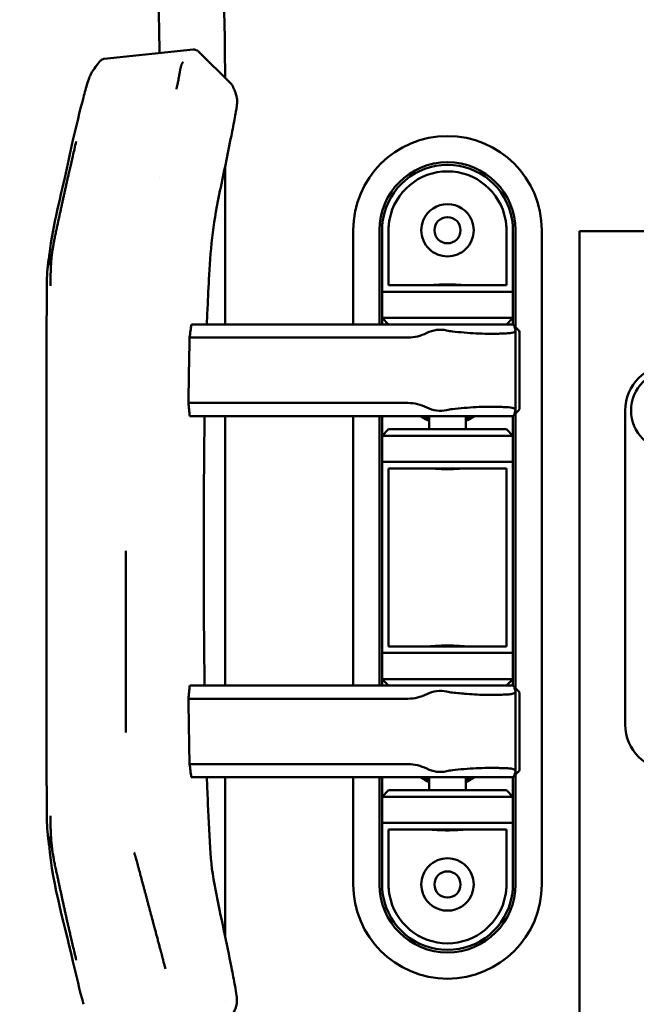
# Model space of a CAD drawing. Header units: millimetres. Extents: x 0 to 2239, y -60 to 841.
# Tile 35 of 151: x 246 to 293, y 621 to 696. Entities that reach past the tile are written whole.
import ezdxf

# ---------------------------------------------------------------- set-up
doc = ezdxf.new("R2010")
doc.units = ezdxf.units.MM
doc.layers.add('Sichtbar (ISO)', color=7, linetype='Continuous', lineweight=50)

msp = doc.modelspace()

# ---------------------------------------------------------------- linework, layer by layer
at = {"layer": 'Sichtbar (ISO)'}
for p, q in [((252.4352, 693.2312), (259.2317, 693.9396)), ((259.6396, 693.7963), (259.6396, 693.7963)), ((259.6396, 693.7963), (262.1427, 691.3212)), ((261.6649, 692.6509), (261.6649, 691.7936)), ((262.1427, 691.3212), (262.1427, 691.3212)), ((261.6649, 684.9684), (261.6649, 672.9379)), ((256.6649, 684.2022), (256.6649, 684.2022)), ((271.4649, 672.9379), (271.4649, 680.1379)), ((273.4649, 680.1379), (273.4649, 672.9379)), ((273.6649, 680.1379), (273.6649, 675.4379)), ((274.1649, 680.2111), (274.1649, 675.9379)), ((283.1649, 675.9379), (283.1649, 680.2109)), ((283.6649, 675.4379), (283.6649, 680.1379)), ((283.8649, 672.738), (283.8649, 680.1379)), ((285.8649, 680.1379), (285.8649, 630.1379)), ((288.7399, 680.0629), (288.7399, 380.0629)), ((358.7399, 680.0629), (288.7399, 680.0629)), ((274.1649, 675.9379), (283.1649, 675.9379)), ((273.6649, 675.4379), (283.6649, 675.4379)), ((273.6649, 673.4379), (273.6649, 675.4379)), ((283.6649, 675.4379), (283.6649, 673.4379)), ((259.0943, 672.9379), (279.104, 672.9379)), ((283.6649, 673.4379), (273.6649, 673.4379)), ((274.1649, 672.9379), (273.6649, 673.4379)), ((273.6649, 673.4379), (273.6649, 672.9379)), ((279.104, 672.9379), (283.5276, 672.9379)), ((283.6649, 673.4379), (283.1649, 672.9379)), ((283.5276, 672.9379), (283.6398, 672.9379)), ((283.6398, 672.9379), (283.665, 672.9379)), ((283.6649, 672.9379), (283.6649, 673.4379)), ((283.665, 672.9379), (284.0754, 672.5275)), ((283.8532, 672.5083), (283.8532, 666.3675)), ((284.1695, 666.5036), (284.1695, 672.3722)), ((258.9592, 671.9379), (275.6444, 671.9379)), ((258.8724, 666.9379), (275.6444, 666.9379)), ((283.665, 665.9379), (284.0754, 666.3483)), ((283.8649, 645.138), (283.8649, 666.1378)), ((292.2399, 666.3629), (292.2399, 642.3629)), ((258.9716, 665.9379), (279.104, 665.9379)), ((261.6649, 665.9379), (261.6649, 645.3379)), ((271.4649, 645.3379), (271.4649, 665.9379)), ((273.4649, 665.9379), (273.4649, 645.3379)), ((273.6649, 665.9379), (273.6649, 664.4379)), ((277.2649, 665.9379), (277.2649, 664.9379)), ((283.5276, 665.9379), (279.104, 665.9379)), ((280.0649, 665.9379), (280.0649, 664.9379)), ((283.5276, 665.9379), (283.6398, 665.9379)), ((283.665, 665.9379), (283.6398, 665.9379)), ((283.6649, 664.4379), (283.6649, 665.9379)), ((273.6649, 664.4379), (274.1649, 664.9379)), ((274.1649, 664.9379), (283.1649, 664.9379)), ((283.1649, 664.9379), (283.6649, 664.4379)), ((273.6649, 662.4379), (273.6649, 664.4379)), ((273.6649, 664.4379), (283.6649, 664.4379)), ((283.6649, 664.4379), (283.6649, 662.4379)), ((273.6649, 662.4379), (273.6649, 656.9379)), ((283.6649, 662.4379), (273.6649, 662.4379)), ((283.6649, 656.9379), (283.6649, 662.4379)), ((274.1649, 661.9379), (274.1649, 656.9379)), ((283.1649, 661.9379), (274.1649, 661.9379)), ((283.1649, 656.9379), (283.1649, 661.9379)), ((273.6649, 653.3379), (273.6649, 656.9379)), ((274.1649, 653.3379), (274.1649, 656.9379)), ((283.1649, 656.9379), (283.1649, 653.3379)), ((283.6649, 656.9379), (283.6649, 653.3379)), ((273.6649, 653.3379), (273.6649, 647.8379)), ((274.1649, 653.3379), (274.1649, 648.3379)), ((283.1649, 648.3379), (283.1649, 653.3379)), ((283.6649, 647.8379), (283.6649, 653.3379)), ((274.1649, 648.3379), (283.1649, 648.3379)), ((273.6649, 647.8379), (283.6649, 647.8379)), ((273.6649, 645.8379), (273.6649, 647.8379)), ((283.6649, 647.8379), (283.6649, 645.8379)), ((283.6649, 645.8379), (273.6649, 645.8379)), ((274.1649, 645.3379), (273.6649, 645.8379)), ((273.6649, 645.8379), (273.6649, 645.3379)), ((283.6649, 645.8379), (283.1649, 645.3379)), ((283.6649, 645.3379), (283.6649, 645.8379)), ((279.104, 645.3379), (258.9705, 645.3379)), ((279.104, 645.3379), (283.5276, 645.3379)), ((283.5276, 645.3379), (283.6398, 645.3379)), ((283.6398, 645.3379), (283.665, 645.3379)), ((283.665, 645.3379), (284.0754, 644.9275)), ((283.8532, 644.9083), (283.8532, 638.7675)), ((275.6444, 644.3379), (258.8712, 644.3379)), ((284.1695, 638.9036), (284.1695, 644.7722)), ((275.6444, 639.3379), (258.9573, 639.3379)), ((279.104, 638.3379), (259.0921, 638.3379)), ((261.6649, 638.3379), (261.6649, 626.2211)), ((271.4649, 630.1379), (271.4649, 638.3379)), ((273.4649, 638.3379), (273.4649, 630.1379)), ((273.6649, 638.3379), (273.6649, 636.8379)), ((277.2649, 638.3379), (277.2649, 637.3379)), ((283.5276, 638.3379), (279.104, 638.3379)), ((280.0649, 638.3379), (280.0649, 637.3379)), ((283.5276, 638.3379), (283.6398, 638.3379)), ((283.665, 638.3379), (283.6398, 638.3379)), ((283.6649, 636.8379), (283.6649, 638.3379)), ((283.665, 638.3379), (284.0754, 638.7483)), ((283.8649, 630.1379), (283.8649, 638.5378)), ((273.6649, 636.8379), (274.1649, 637.3379)), ((273.6649, 634.8379), (273.6649, 636.8379)), ((273.6649, 636.8379), (283.6649, 636.8379)), ((274.1649, 637.3379), (283.1649, 637.3379)), ((283.1649, 637.3379), (283.6649, 636.8379)), ((283.6649, 636.8379), (283.6649, 634.8379)), ((273.6649, 634.8379), (273.6649, 630.1379)), ((283.6649, 634.8379), (273.6649, 634.8379)), ((283.6649, 630.1379), (283.6649, 634.8379)), ((283.1649, 634.3379), (274.1649, 634.3379)), ((274.1649, 634.3379), (274.1649, 630.065)), ((283.1649, 630.0649), (283.1649, 634.3379)), ((256.6649, 627.102), (256.6649, 627.1021)), ((261.6649, 621.1601), (261.6649, 621.16))]:
    msp.add_line(p, q, dxfattribs=at)
for centre, radius in [((278.6649, 680.1379), 1), ((295.7399, 666.3629), 3.0499), ((278.6649, 630.1379), 1)]:
    msp.add_circle(centre, radius, dxfattribs=at)
for centre, radius, start, end in [((278.6649, 680.1379), 7.2, 0, 180), ((278.6649, 680.1379), 5.2, 0, 180), ((278.6649, 680.1379), 5, 10.249209, 169.77601), ((278.6649, 680.1379), 4.5, 10.242852, 169.760786), ((278.6649, 680.1379), 2, 23.578933, 156.421822), ((295.7399, 666.3629), 3.5, 90, 180), ((278.6649, 668.9379), 3.65, 235.277237, 247.445526), ((278.6649, 668.9379), 3.5, 238.997281, 246.421822), ((278.6649, 668.9379), 3.65, 292.554474, 304.722763), ((278.6649, 668.9379), 3.5, 293.578178, 301.002719), ((295.7399, 642.3629), 3.5, 180, 270), ((278.6649, 641.3379), 3.65, 235.277237, 247.445526), ((278.6649, 641.3379), 3.5, 238.997281, 246.421822), ((278.6649, 641.3379), 3.65, 292.554474, 304.722763), ((278.6649, 641.3379), 3.5, 293.578178, 301.002719), ((278.6649, 630.1379), 7.2, 180, 0), ((278.6649, 630.1379), 5.2, 180, 0), ((278.6649, 630.1379), 5, 190.249163, 349.779777), ((278.6649, 630.1379), 4.5, 190.242853, 349.760044), ((278.6649, 630.1379), 2, 203.578934, 336.421822)]:
    msp.add_arc(centre, radius, start, end, dxfattribs=at)
for centre, major_axis, ratio, start_param, end_param in [((252.3452, 692.2545), (0.0924, 0.9767), 0.1093536, 0.0219603, 0.0220249), ((285.5773, 670.9317), (-1.8034, 1.8034), 0.0562793, 5.9464857, 6.507445), ((275.981, 674.9379), (-2.2372, -2.2372), 0.8934387, 0.7291782, 1.2154999), ((277.8711, 670.3629), (1.6219, 1.6219), 0.8934387, 0.5016223, 1.2154999), ((279.9303, 676.3787), (-2.9829, -2.9829), 0.8934387, 0.5016223, 0.6181849), ((278.8965, 671.0124), (5.5136, 1.0415), 0.1250596, 0.6402312, 0.7549773), ((284.0002, 672.3888), (0.2277, -0.3258), 0.0380052, 3.6607228, 3.7114588), ((283.9807, 672.5656), (0.155, -0.1409), 0.1573213, 2.1053737, 2.1906826), ((259.2031, 661.925), (-0.1335, -17.9732), 0.0213155, 4.1216542, 4.4298875), ((275.981, 663.9379), (2.2372, -2.2372), 0.8934387, 1.9260927, 2.4124145), ((277.8711, 668.5129), (1.6219, -1.6219), 0.8934387, 5.0676854, 5.781563), ((279.9303, 662.4971), (2.9829, -2.9829), 0.8934387, 2.5234078, 2.6399704), ((278.8964, 667.8637), (5.5137, -1.0417), 0.1250893, 5.5282119, 5.6429571), ((285.5773, 667.9442), (-1.8034, -1.8034), 0.0562793, 6.0589256, 6.619885), ((284.1145, 666.642), (0.3427, 0.4828), 0.0340774, 2.6690474, 2.7093883), ((283.9808, 666.3118), (0.1569, 0.143), 0.1600292, 4.0948813, 4.178963), ((277.8711, 642.7629), (1.6219, 1.6219), 0.8934387, 0.5016223, 1.2154999), ((279.9303, 648.7787), (-2.9829, -2.9829), 0.8934387, 0.5016223, 0.6181849), ((285.5773, 643.3317), (-1.8034, 1.8034), 0.0562793, 5.9464857, 6.507445), ((283.9995, 644.7897), (0.2269, -0.3248), 0.0380356, 3.6614546, 3.7122797), ((283.9809, 644.9652), (0.1554, -0.1414), 0.1574496, 2.1064722, 2.1916048), ((259.2033, 649.2787), (0.1333, -17.9888), 0.0213158, 4.9904654, 5.2977232), ((275.981, 647.3379), (-2.2372, -2.2372), 0.8934387, 0.7291782, 1.2154999), ((278.8965, 643.4124), (5.5136, 1.0415), 0.1250596, 0.6402312, 0.7549773), ((275.981, 636.3379), (2.2372, -2.2372), 0.8934387, 1.9260927, 2.4124145), ((277.8711, 640.9129), (1.6219, -1.6219), 0.8934387, 5.0676854, 5.781563), ((279.9303, 634.8971), (2.9829, -2.9829), 0.8934387, 2.5234078, 2.6399704), ((278.8964, 640.2637), (5.5137, -1.0417), 0.1250893, 5.5282119, 5.6429571), ((285.5773, 640.3442), (-1.8034, -1.8034), 0.0562793, 6.0589256, 6.619885), ((284.1149, 639.0425), (0.343, 0.4833), 0.0340645, 2.6692922, 2.7096099), ((283.9817, 638.713), (0.158, 0.1443), 0.160433, 4.0920928, 4.1756471)]:
    msp.add_ellipse(centre, major_axis=major_axis, ratio=ratio, start_param=start_param, end_param=end_param, dxfattribs=at)
for points, knots in [([(256.6578, 693.6713), (256.6533, 694.2224), (256.6428, 695.1842), (256.6109, 696.6155), (256.5442, 698.1108), (256.397, 699.7216), (256.0937, 701.3417), (255.5987, 702.8366), (254.8643, 704.3451), (253.6782, 706.31), (251.7589, 708.9894), (249.0737, 712.5182), (247.0578, 715.1529), (245.9789, 716.5629)], [0.01640135, 0.01640135, 0.01640135, 0.01640135, 0.04297559, 0.06278076, 0.0854317, 0.11514694, 0.14072638, 0.16476834, 0.190854, 0.22144305, 0.27524796, 0.3494912, 0.43497672, 0.43497672, 0.43497672, 0.43497672]), ([(252.223, 716.5629), (253.0718, 715.4513), (253.9186, 714.3381), (254.7616, 713.222), (255.2725, 712.5457), (255.7819, 711.8682), (256.2816, 711.1834), (256.7171, 710.5866), (257.1452, 709.9843), (257.5599, 709.3731), (257.9487, 708.8001), (258.3259, 708.2193), (258.6828, 707.6256), (259.3339, 706.5424), (259.9176, 705.4162), (260.3633, 704.2349), (260.5985, 703.6115), (260.7953, 702.9728), (260.9535, 702.3257), (261.2486, 701.1192), (261.4097, 699.8837), (261.5034, 698.6451), (261.5548, 697.9666), (261.586, 697.2872), (261.6087, 696.6073), (261.6527, 695.2894), (261.6649, 693.9699), (261.6649, 692.6509)], [0.57364197, 0.57364197, 0.57364197, 0.57364197, 0.64098929, 0.64098929, 0.64098929, 0.68180329, 0.68180329, 0.68180329, 0.71737714, 0.71737714, 0.71737714, 0.75073498, 0.75073498, 0.75073498, 0.81160036, 0.81160036, 0.81160036, 0.84371626, 0.84371626, 0.84371626, 0.90359571, 0.90359571, 0.90359571, 0.93640046, 0.93640046, 0.93640046, 1, 1, 1, 1]), ([(259.2318, 693.9396), (259.2862, 693.9453), (259.3424, 693.942), (259.4219, 693.924), (259.4475, 693.916), (259.5228, 693.8858), (259.5708, 693.8568), (259.6217, 693.8134), (259.6308, 693.805), (259.6396, 693.7963)], [0, 0, 0, 0, 0.016534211, 0.016534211, 0.02455344, 0.02455344, 0.041006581, 0.041006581, 0.044737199, 0.044737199, 0.044737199, 0.044737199]), ([(250.8474, 690.2954), (250.9449, 690.6649), (251.0471, 691.0425), (251.1899, 691.4977), (251.223, 691.5967), (251.301, 691.8074), (251.3457, 691.9116), (251.4285, 692.0795), (251.4659, 692.1475), (251.5691, 692.3233), (251.6302, 692.4139), (251.8065, 692.6742), (251.9476, 692.8638), (252.0459, 692.9862), (252.0502, 692.9916), (252.0632, 693.0081), (252.0696, 693.0162), (252.0795, 693.0282), (252.0816, 693.0307), (252.0855, 693.0353), (252.087, 693.0371), (252.0904, 693.041), (252.0923, 693.0432), (252.0968, 693.0483), (252.0996, 693.0514), (252.104, 693.0562), (252.1055, 693.0578), (252.1074, 693.0599), (252.1081, 693.0605), (252.1089, 693.0614), (252.1093, 693.0618), (252.1097, 693.0623), (252.1099, 693.0624), (252.11, 693.0625), (252.11, 693.0625), (252.11, 693.0625)], [0, 0, 0, 0, 0.1146645, 0.1146645, 0.14723285, 0.14723285, 0.19391262, 0.19391262, 0.23984398, 0.23984398, 0.32521485, 0.32521485, 0.51761685, 0.51761685, 0.53283921, 0.53283921, 0.54059261, 0.54059261, 0.54260548, 0.54260548, 0.54412003, 0.54412003, 0.54527489, 0.54527489, 0.54671367, 0.54671367, 0.54743034, 0.54743034, 0.54778965, 0.54778965, 0.54805512, 0.54805512, 0.54832045, 0.54832045, 0.54839688, 0.54839688, 0.54839688, 0.54839688]), ([(252.1198, 693.0728), (252.1493, 693.1025), (252.183, 693.1303), (252.2631, 693.1818), (252.3116, 693.2039), (252.386, 693.2239), (252.4105, 693.2286), (252.4351, 693.2312)], [0.001047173, 0.001047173, 0.001047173, 0.001047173, 0.014248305, 0.014248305, 0.030218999, 0.030218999, 0.037699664, 0.037699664, 0.037699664, 0.037699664]), ([(258.463, 693.0113), (258.4612, 693.0085), (258.4595, 693.0056), (258.4577, 693.0027), (258.4529, 692.995), (258.4479, 692.9869), (258.443, 692.9786), (258.4386, 692.9712), (258.4341, 692.9637), (258.4297, 692.956), (258.4273, 692.9518), (258.4249, 692.9476), (258.4226, 692.9434), (258.4156, 692.931), (258.4086, 692.9183), (258.4018, 692.9055), (258.3954, 692.8935), (258.3892, 692.8814), (258.3833, 692.8694), (258.3808, 692.8644), (258.3783, 692.8593), (258.3759, 692.8542), (258.3666, 692.8346), (258.358, 692.8151), (258.3497, 692.7943), (258.3435, 692.779), (258.3376, 692.7631), (258.3316, 692.746), (258.3274, 692.7339), (258.3232, 692.7212), (258.3189, 692.7078), (258.3161, 692.6989), (258.3133, 692.6898), (258.3105, 692.6804), (258.3031, 692.6555), (258.2956, 692.6286), (258.2883, 692.6011), (258.2818, 692.5763), (258.2753, 692.5508), (258.2693, 692.5253), (258.2661, 692.5119), (258.2629, 692.4984), (258.2599, 692.485), (258.2569, 692.4717), (258.254, 692.4584), (258.2512, 692.4452), (258.2458, 692.42), (258.2409, 692.395), (258.236, 692.3698), (258.2307, 692.342), (258.2256, 692.3141), (258.2205, 692.2858), (258.2186, 692.275), (258.2166, 692.2641), (258.2147, 692.2531), (258.2076, 692.2133), (258.2004, 692.1723), (258.193, 692.1301), (258.1922, 692.1258), (258.1914, 692.1214), (258.1907, 692.117), (258.184, 692.0789), (258.1771, 692.0398), (258.1699, 691.9996), (258.1661, 691.978), (258.1622, 691.9561), (258.1583, 691.9338), (258.154, 691.9099), (258.1497, 691.8856), (258.1453, 691.861), (258.1379, 691.8199), (258.1303, 691.7778), (258.1223, 691.7346), (258.121, 691.7278), (258.1197, 691.7209), (258.1185, 691.7139), (258.1068, 691.6514), (258.0943, 691.5864), (258.0802, 691.5148), (258.0723, 691.475), (258.0638, 691.4332), (258.0546, 691.3885), (258.0537, 691.3839), (258.0527, 691.3793), (258.0518, 691.3747), (258.0434, 691.334), (258.0343, 691.291), (258.0247, 691.246), (258.0188, 691.2185), (258.0128, 691.1902), (258.0065, 691.1614), (257.99, 691.0855), (257.9721, 691.0053), (257.9534, 690.9231)], [0, 0, 0, 0, 0.0085321, 0.0085321, 0.0085321, 0.0312502, 0.0312502, 0.0312502, 0.051506, 0.051506, 0.051506, 0.0625003, 0.0625003, 0.0625003, 0.0947085, 0.0947085, 0.0947085, 0.1250004, 0.1250004, 0.1250004, 0.1378774, 0.1378774, 0.1378774, 0.1875005, 0.1875005, 0.1875005, 0.2240932, 0.2240932, 0.2240932, 0.2500006, 0.2500006, 0.2500006, 0.267104, 0.267104, 0.267104, 0.3125008, 0.3125008, 0.3125008, 0.3533618, 0.3533618, 0.3533618, 0.3750009, 0.3750009, 0.3750009, 0.3965048, 0.3965048, 0.3965048, 0.437501, 0.437501, 0.437501, 0.4827393, 0.4827393, 0.4827393, 0.5000011, 0.5000011, 0.5000011, 0.5625012, 0.5625012, 0.5625012, 0.5689404, 0.5689404, 0.5689404, 0.6250014, 0.6250014, 0.6250014, 0.6551534, 0.6551534, 0.6551534, 0.6875015, 0.6875015, 0.6875015, 0.741412, 0.741412, 0.741412, 0.7500016, 0.7500016, 0.7500016, 0.8275051, 0.8275051, 0.8275051, 0.8706229, 0.8706229, 0.8706229, 0.8750019, 0.8750019, 0.8750019, 0.91376, 0.91376, 0.91376, 0.937502, 0.937502, 0.937502, 1, 1, 1, 1]), ([(262.1427, 691.3212), (262.1575, 691.3065), (262.1703, 691.292), (262.1927, 691.2643), (262.2022, 691.251), (262.2188, 691.2257), (262.2259, 691.2138), (262.2382, 691.1912), (262.2434, 691.1806), (262.2526, 691.1607), (262.2565, 691.1513), (262.26, 691.1425)], [1.664634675, 1.664634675, 1.664634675, 1.664634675, 1.683714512, 1.683714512, 1.702794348, 1.702794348, 1.721874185, 1.721874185, 1.740954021, 1.740954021, 1.760033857, 1.760033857, 1.760033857, 1.760033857]), ([(262.5728, 690.2254), (262.5901, 690.1412), (262.5957, 690.0555), (262.5914, 689.8766), (262.5839, 689.7864), (262.5575, 689.5715), (262.5374, 689.4437), (262.4864, 689.1361), (262.4535, 688.9518), (262.3342, 688.3036), (262.2417, 687.8322), (261.8723, 685.9562), (261.58, 684.5454), (260.8338, 681.0484), (260.5465, 678.8834), (260.4496, 676.7254)], [0, 0, 0, 0, 0.0473583, 0.0473583, 0.0842463, 0.0842463, 0.1266788, 0.1266788, 0.18512, 0.18512, 0.3311104, 0.3311104, 0.7685513, 0.7685513, 1.4174973, 1.4174973, 1.4174973, 1.4174973]), ([(248.2016, 677.481), (248.2944, 679.7304), (248.9359, 681.9299), (249.6256, 685.1022), (249.8334, 686.06), (250.0495, 687.0153)], [0, 0, 0, 0, 0.68160866, 0.68160866, 0.97634522, 0.97634522, 0.97634522, 0.97634522]), ([(248.3418, 675.8935), (248.3405, 676.0986), (248.3399, 676.3843), (248.3425, 676.7166), (248.3462, 676.9404), (248.3518, 677.1378), (248.359, 677.3145), (248.3674, 677.4768), (248.3802, 677.6791), (248.3948, 677.8684), (248.4124, 678.0526), (248.427, 678.1889), (248.443, 678.324), (248.4599, 678.4532), (248.4782, 678.5826), (248.4988, 678.7181), (248.5227, 678.8655), (248.551, 679.0295), (248.5829, 679.2049), (248.6283, 679.4417), (248.6768, 679.6784), (248.7283, 679.9204), (248.7811, 680.1641), (248.8481, 680.4678), (248.9174, 680.7835), (248.9685, 681.0177), (249.0165, 681.2391), (249.0713, 681.4929), (249.1315, 681.7723), (249.193, 682.0576), (249.2569, 682.3536), (249.3251, 682.6684), (249.395, 682.9881), (249.4605, 683.2839), (249.5227, 683.5615), (249.5875, 683.8491), (249.6579, 684.1597), (249.7361, 684.5027), (249.8535, 685.0147), (250.0296, 685.7789), (250.2039, 686.522), (250.2991, 686.9223)], [0, 0, 0, 0, 0.03125, 0.046875, 0.0625, 0.078125, 0.09375, 0.109375, 0.125, 0.15625, 0.171875, 0.1875, 0.203125, 0.21875, 0.234375, 0.25, 0.265625, 0.28125, 0.296875, 0.3125, 0.3437501, 0.3593751, 0.3750001, 0.4062501, 0.4375001, 0.4687501, 0.5000001, 0.5312501, 0.5625001, 0.5937501, 0.6250001, 0.6562501, 0.6875002, 0.7187502, 0.7500002, 0.7812502, 0.8125002, 0.8437502, 0.8750002, 0.9375002, 1, 1, 1, 1]), ([(273.7443, 681.0254), (273.7178, 680.8786), (273.698, 680.7309), (273.6715, 680.4343), (273.6649, 680.286), (273.6649, 680.1379)], [-0.089534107, -0.089534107, -0.089534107, -0.089534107, -0.044788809, -0.044788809, -0.000005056, -0.000005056, -0.000005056, -0.000005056]), ([(283.6649, 680.1379), (283.6649, 680.2867), (283.6583, 680.4358), (283.6316, 680.7331), (283.6117, 680.8808), (283.5851, 681.0276)], [-0.089784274, -0.089784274, -0.089784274, -0.089784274, -0.044785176, -0.044785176, -0.000036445, -0.000036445, -0.000036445, -0.000036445]), ([(274.1649, 680.2111), (274.1648, 680.3318), (274.1708, 680.453), (274.1948, 680.696), (274.2129, 680.8173), (274.2366, 680.9378)], [0.000001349, 0.000001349, 0.000001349, 0.000001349, 0.036620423, 0.036620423, 0.073457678, 0.073457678, 0.073457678, 0.073457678]), ([(280.4979, 680.9379), (280.5037, 680.9248), (280.5093, 680.9115), (280.6158, 680.6524), (280.6649, 680.3858), (280.6649, 679.8762), (280.6108, 679.6031), (280.4003, 679.1079), (280.2443, 678.8856), (279.893, 678.541), (279.6745, 678.3915), (279.1888, 678.1899), (278.9209, 678.1379), (278.4089, 678.1379), (278.1411, 678.1899), (277.6554, 678.3915), (277.4369, 678.541), (277.0856, 678.8856), (276.9296, 679.1079), (276.7191, 679.6031), (276.6649, 679.8762), (276.6649, 680.3858), (276.714, 680.6524), (276.8206, 680.9115), (276.8262, 680.9248), (276.8319, 680.9379)], [0.22322416, 0.22322416, 0.22322416, 0.22322416, 0.22729619, 0.22729619, 0.30263527, 0.30263527, 0.38217652, 0.38217652, 0.46171776, 0.46171776, 0.53851318, 0.53851318, 0.6153086, 0.6153086, 0.69210402, 0.69210402, 0.76889944, 0.76889944, 0.84844068, 0.84844068, 0.92798193, 0.92798193, 1.00332101, 1.00332101, 1.00739055, 1.00739055, 1.00739055, 1.00739055]), ([(283.0932, 680.9381), (283.1171, 680.8171), (283.1352, 680.6952), (283.1592, 680.452), (283.1651, 680.3312), (283.165, 680.2109)], [0.000001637, 0.000001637, 0.000001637, 0.000001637, 0.037010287, 0.037010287, 0.073514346, 0.073514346, 0.073514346, 0.073514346]), ([(248.2686, 678.3697), (248.2509, 678.2685), (248.2341, 678.1694), (248.2184, 678.0717), (248.1765, 677.8116), (248.1425, 677.5678), (248.1172, 677.3159), (248.1123, 677.2667), (248.1077, 677.2171), (248.1034, 677.1672), (248.078, 676.8719), (248.0636, 676.5602), (248.0555, 676.2338), (248.0552, 676.2224), (248.0549, 676.211), (248.0546, 676.1996), (248.0467, 675.8657), (248.045, 675.5165), (248.0436, 675.1502), (248.0436, 675.1449), (248.0436, 675.1396), (248.0436, 675.1343), (248.0423, 674.7924), (248.0409, 674.4356), (248.0401, 674.0658), (248.04, 674.0333), (248.04, 674.0006), (248.0399, 673.9678), (248.0393, 673.6491), (248.039, 673.321), (248.0388, 672.9821), (248.0388, 672.8905), (248.0387, 672.7982), (248.0387, 672.705), (248.0385, 672.4425), (248.0384, 672.1736), (248.0383, 671.898), (248.0382, 671.7138), (248.0382, 671.5267), (248.0382, 671.3366), (248.0382, 671.1649), (248.0382, 670.9907), (248.0382, 670.814), (248.0382, 670.5027), (248.0382, 670.1836), (248.0382, 669.8565), (248.0382, 669.8145), (248.0382, 669.7723), (248.0382, 669.73), (248.0383, 669.3779), (248.0383, 669.0166), (248.0384, 668.646), (248.0384, 668.5181), (248.0385, 668.3891), (248.0385, 668.2591), (248.0385, 668.0303), (248.0386, 667.7981), (248.0386, 667.5621), (248.0387, 667.2283), (248.0388, 666.8869), (248.0388, 666.5367), (248.0388, 666.5172), (248.0388, 666.4976), (248.0388, 666.478), (248.0389, 666.1254), (248.039, 665.764), (248.039, 665.394), (248.039, 665.1555), (248.0391, 664.9135), (248.0391, 664.668), (248.0391, 664.5495), (248.0391, 664.4301), (248.0391, 664.3101), (248.0392, 663.9541), (248.0392, 663.592), (248.0392, 663.226), (248.0392, 663.0413), (248.0392, 662.8555), (248.0392, 662.6692), (248.0392, 662.4938), (248.0392, 662.3179), (248.0392, 662.1421), (248.0392, 661.7781), (248.0391, 661.4146), (248.0391, 661.0581), (248.0391, 660.9192), (248.0391, 660.7813), (248.039, 660.6449), (248.039, 660.4173), (248.039, 660.1937), (248.0389, 659.974), (248.0388, 659.601), (248.0387, 659.2395), (248.0386, 658.89), (248.0386, 658.8522), (248.0386, 658.8145), (248.0386, 658.7769), (248.0385, 658.4424), (248.0384, 658.119), (248.0383, 657.8062), (248.0382, 657.5684), (248.0381, 657.3368), (248.038, 657.1111), (248.0379, 656.9795), (248.0378, 656.8499), (248.0378, 656.7223), (248.0375, 656.3429), (248.0373, 655.9813), (248.0371, 655.6379)], [0.38742611, 0.38742611, 0.38742611, 0.38742611, 0.4, 0.4, 0.4, 0.4334575, 0.4334575, 0.4334575, 0.44, 0.44, 0.44, 0.47865155, 0.47865155, 0.47865155, 0.48, 0.48, 0.48, 0.51942782, 0.51942782, 0.51942782, 0.52, 0.52, 0.52, 0.55676107, 0.55676107, 0.55676107, 0.56, 0.56, 0.56, 0.59149302, 0.59149302, 0.59149302, 0.6, 0.6, 0.6, 0.62397369, 0.62397369, 0.62397369, 0.64, 0.64, 0.64, 0.65447956, 0.65447956, 0.65447956, 0.68, 0.68, 0.68, 0.6832772, 0.6832772, 0.6832772, 0.71057808, 0.71057808, 0.71057808, 0.72, 0.72, 0.72, 0.73656852, 0.73656852, 0.73656852, 0.76, 0.76, 0.76, 0.76130676, 0.76130676, 0.76130676, 0.78483332, 0.78483332, 0.78483332, 0.8, 0.8, 0.8, 0.80732384, 0.80732384, 0.80732384, 0.82903636, 0.82903636, 0.82903636, 0.84, 0.84, 0.84, 0.85031689, 0.85031689, 0.85031689, 0.87167914, 0.87167914, 0.87167914, 0.88, 0.88, 0.88, 0.89387876, 0.89387876, 0.89387876, 0.91744776, 0.91744776, 0.91744776, 0.92, 0.92, 0.92, 0.94272776, 0.94272776, 0.94272776, 0.96, 0.96, 0.96, 0.97006765, 0.97006765, 0.97006765, 1, 1, 1, 1]), ([(260.4496, 676.7254), (260.4109, 675.8646), (260.3655, 675.015), (260.3094, 673.7549), (260.2924, 673.3467), (260.2764, 672.9379)], [0, 0, 0, 0, 0.25884051, 0.25884051, 0.38260757, 0.38260757, 0.38260757, 0.38260757]), ([(280.0506, 675.9379), (279.9794, 675.938), (279.8935, 675.9425), (279.6569, 675.9581), (279.4768, 675.9728), (279.0818, 675.9952), (278.8668, 676.0023), (278.4631, 676.0023), (278.2481, 675.9952), (277.853, 675.9728), (277.6729, 675.9581), (277.4364, 675.9425), (277.3504, 675.938), (277.2793, 675.9379)], [-0.65085704, -0.65085704, -0.65085704, -0.65085704, -0.61068448, -0.61068448, -0.55012985, -0.55012985, -0.48957522, -0.48957522, -0.42902059, -0.42902059, -0.36846595, -0.36846595, -0.3282934, -0.3282934, -0.3282934, -0.3282934]), ([(259.0943, 672.9379), (259.0716, 672.7713), (259.049, 672.6045), (259.004, 672.2713), (258.9816, 672.1045), (258.9592, 671.9379)], [-0.14140377, -0.14140377, -0.14140377, -0.14140377, -0.07070363, -0.07070363, -0.000001, -0.000001, -0.000001, -0.000001]), ([(282.8227, 672.2434), (282.7149, 672.2376), (282.6022, 672.2331), (282.0296, 672.2179), (281.461, 672.226), (280.2553, 672.286), (279.6181, 672.3381), (279.044, 672.4033)], [-1.0232094, -1.0232094, -1.0232094, -1.0232094, -0.97758286, -0.97758286, -0.79989141, -0.79989141, -0.62219996, -0.62219996, -0.62219996, -0.62219996]), ([(283.8019, 672.6584), (283.8516, 672.5773), (283.8677, 672.5012), (283.8065, 672.3772), (283.7252, 672.3302), (283.5186, 672.2776), (283.393, 672.2629), (283.2404, 672.2596)], [0.79425253, 0.79425253, 0.79425253, 0.79425253, 0.87851034, 0.87851034, 0.96600886, 0.96600886, 1.03670484, 1.03670484, 1.03670484, 1.03670484]), ([(284.1695, 672.3722), (284.1695, 672.3755), (284.1693, 672.3789), (284.1607, 672.4508), (284.0677, 672.5479), (283.9208, 672.6584)], [-0.12125641, -0.12125641, -0.12125641, -0.12125641, -0.11540898, -0.11540898, 0, 0, 0, 0]), ([(258.8724, 666.9379), (258.8889, 666.7703), (258.9055, 666.6027), (258.9385, 666.2694), (258.955, 666.1036), (258.9716, 665.9379)], [-0.14141949, -0.14141949, -0.14141949, -0.14141949, -0.07030951, -0.07030951, -0.000001, -0.000001, -0.000001, -0.000001]), ([(279.044, 666.4725), (279.6181, 666.5377), (280.2553, 666.5898), (281.461, 666.6499), (282.0296, 666.6579), (282.6022, 666.6427), (282.7149, 666.6382), (282.8227, 666.6324)], [-1.81032757, -1.81032757, -1.81032757, -1.81032757, -1.63263612, -1.63263612, -1.45494468, -1.45494468, -1.40931932, -1.40931932, -1.40931932, -1.40931932]), ([(283.2404, 666.6163), (283.2699, 666.6157), (283.2984, 666.6146), (283.5434, 666.6018), (283.7091, 666.5618), (283.8722, 666.4251), (283.8697, 666.3279), (283.8019, 666.2174)], [-0.24525169, -0.24525169, -0.24525169, -0.24525169, -0.23081795, -0.23081795, -0.11540898, -0.11540898, 0, 0, 0, 0]), ([(283.9208, 666.2174), (284.0285, 666.2985), (284.1104, 666.3746), (284.1619, 666.4608), (284.1691, 666.4835), (284.169, 666.5035)], [0.79425255, 0.79425255, 0.79425255, 0.79425255, 0.87851034, 0.87851034, 0.91355409, 0.91355409, 0.91355409, 0.91355409]), ([(260.1015, 665.9379), (260.0904, 665.0011), (260.0808, 664.0639), (260.0513, 660.6317), (260.0407, 658.1348), (260.0406, 655.6379)], [0.4356144, 0.4356144, 0.4356144, 0.4356144, 0.7162312, 0.7162312, 1.4653038, 1.4653038, 1.4653038, 1.4653038]), ([(277.2793, 661.9379), (277.3504, 661.9378), (277.4364, 661.9334), (277.6729, 661.9177), (277.853, 661.9031), (278.2481, 661.8806), (278.4631, 661.8735), (278.6649, 661.8735), (278.8668, 661.8735), (279.0818, 661.8806), (279.4768, 661.9031), (279.6569, 661.9177), (279.8935, 661.9334), (279.9794, 661.9378), (280.0506, 661.9379)], [-0.16128182, -0.16128182, -0.16128182, -0.16128182, -0.12110926, -0.12110926, -0.06055463, -0.06055463, 0, 0, 0, 0.06055463, 0.06055463, 0.12110926, 0.12110926, 0.16128182, 0.16128182, 0.16128182, 0.16128182]), ([(248.0371, 655.6379), (248.0371, 655.5758), (248.0372, 655.5106), (248.0372, 655.4424), (248.0372, 655.3741), (248.0373, 655.3028), (248.0373, 655.2286), (248.0373, 655.1544), (248.0374, 655.0775), (248.0374, 654.9975), (248.0375, 654.9175), (248.0375, 654.8344), (248.0375, 654.7482), (248.0376, 654.6851), (248.0376, 654.6202), (248.0376, 654.5536), (248.0376, 654.529), (248.0377, 654.5043), (248.0377, 654.4793), (248.0377, 654.3862), (248.0378, 654.2897), (248.0378, 654.1893), (248.0378, 654.089), (248.0379, 653.9849), (248.0379, 653.8768), (248.038, 653.7686), (248.038, 653.6565), (248.0381, 653.5399), (248.0381, 653.5167), (248.0381, 653.4932), (248.0381, 653.4696), (248.0381, 653.375), (248.0382, 653.2774), (248.0382, 653.1769), (248.0382, 653.0514), (248.0383, 652.9211), (248.0383, 652.7857), (248.0384, 652.6571), (248.0384, 652.5239), (248.0384, 652.3857), (248.0385, 652.3785), (248.0385, 652.3712), (248.0385, 652.364), (248.0385, 652.218), (248.0385, 652.0667), (248.0386, 651.9094), (248.0386, 651.7521), (248.0387, 651.5889), (248.0387, 651.4194), (248.0387, 651.3805), (248.0387, 651.3413), (248.0387, 651.3017), (248.0387, 651.1689), (248.0388, 651.0321), (248.0388, 650.8914), (248.0388, 650.7087), (248.0389, 650.5192), (248.0389, 650.3223), (248.0389, 650.2876), (248.0389, 650.2528), (248.0389, 650.2177), (248.0389, 650.0532), (248.039, 649.8838), (248.039, 649.7089), (248.039, 649.5234), (248.039, 649.3318), (248.039, 649.1337), (248.039, 649.1052), (248.039, 649.0766), (248.039, 649.0478), (248.039, 648.819), (248.039, 648.5814), (248.039, 648.3346), (248.039, 648.241), (248.039, 648.146), (248.039, 648.0497), (248.039, 647.892), (248.039, 647.7307), (248.039, 647.5656), (248.039, 647.3711), (248.039, 647.1712), (248.039, 646.9657), (248.039, 646.8901), (248.039, 646.8137), (248.039, 646.7366), (248.039, 646.4619), (248.0389, 646.1772), (248.0389, 645.8817), (248.0389, 645.8687), (248.0389, 645.8556), (248.0389, 645.8425), (248.0389, 645.5329), (248.0388, 645.2113), (248.0387, 644.8769), (248.0387, 644.8506), (248.0387, 644.8242), (248.0387, 644.7977), (248.0387, 644.4877), (248.0386, 644.1667), (248.0386, 643.8343), (248.0386, 643.7942), (248.0386, 643.754), (248.0386, 643.7136), (248.0385, 643.3902), (248.0384, 643.0559), (248.0384, 642.7094), (248.0384, 642.6829), (248.0384, 642.6564), (248.0384, 642.6297), (248.0383, 642.2809), (248.0382, 641.9199), (248.0382, 641.5458), (248.0382, 641.5282), (248.0382, 641.5107), (248.0382, 641.4931), (248.0382, 641.1604), (248.0382, 640.8175), (248.0382, 640.4618), (248.0382, 640.3669), (248.0382, 640.271), (248.0382, 640.1742), (248.0382, 639.9141), (248.0382, 639.6472), (248.0383, 639.3779), (248.0384, 639.1714), (248.0385, 638.9635), (248.0386, 638.7562), (248.0387, 638.6016), (248.0388, 638.4472), (248.0389, 638.2939), (248.0391, 637.9732), (248.0393, 637.6566), (248.0399, 637.3495), (248.0399, 637.3028), (248.04, 637.2563), (248.0401, 637.2101), (248.041, 636.8324), (248.0423, 636.4699), (248.0437, 636.1257), (248.0437, 636.1023), (248.0438, 636.079), (248.0439, 636.0558), (248.0453, 635.6983), (248.0475, 635.3612), (248.0555, 635.0421), (248.0566, 634.9979), (248.0578, 634.9541), (248.0591, 634.9106), (248.0695, 634.5729), (248.0875, 634.2559), (248.1172, 633.9599), (248.119, 633.9426), (248.1208, 633.9253), (248.1226, 633.9081), (248.1555, 633.5973), (248.1996, 633.3097), (248.2503, 633.0121), (248.256, 632.9788), (248.2617, 632.9455), (248.2675, 632.9121)], [0, 0, 0, 0, 0.02325581, 0.02325581, 0.02325581, 0.04651163, 0.04651163, 0.04651163, 0.06976744, 0.06976744, 0.06976744, 0.09302326, 0.09302326, 0.09302326, 0.11002839, 0.11002839, 0.11002839, 0.11627907, 0.11627907, 0.11627907, 0.13953488, 0.13953488, 0.13953488, 0.1627907, 0.1627907, 0.1627907, 0.18604651, 0.18604651, 0.18604651, 0.19068699, 0.19068699, 0.19068699, 0.20930233, 0.20930233, 0.20930233, 0.23255814, 0.23255814, 0.23255814, 0.25465547, 0.25465547, 0.25465547, 0.25581395, 0.25581395, 0.25581395, 0.27906977, 0.27906977, 0.27906977, 0.30232558, 0.30232558, 0.30232558, 0.30766155, 0.30766155, 0.30766155, 0.3255814, 0.3255814, 0.3255814, 0.34883721, 0.34883721, 0.34883721, 0.35292829, 0.35292829, 0.35292829, 0.37209302, 0.37209302, 0.37209302, 0.39242736, 0.39242736, 0.39242736, 0.39534884, 0.39534884, 0.39534884, 0.41860465, 0.41860465, 0.41860465, 0.4274256, 0.4274256, 0.4274256, 0.44186047, 0.44186047, 0.44186047, 0.45886324, 0.45886324, 0.45886324, 0.46511628, 0.46511628, 0.46511628, 0.48738936, 0.48738936, 0.48738936, 0.48837209, 0.48837209, 0.48837209, 0.51162791, 0.51162791, 0.51162791, 0.51345824, 0.51345824, 0.51345824, 0.53488372, 0.53488372, 0.53488372, 0.53746509, 0.53746509, 0.53746509, 0.55813953, 0.55813953, 0.55813953, 0.55972014, 0.55972014, 0.55972014, 0.58042604, 0.58042604, 0.58042604, 0.58139535, 0.58139535, 0.58139535, 0.59975045, 0.59975045, 0.59975045, 0.60465116, 0.60465116, 0.60465116, 0.61781633, 0.61781633, 0.61781633, 0.62790698, 0.62790698, 0.62790698, 0.63543162, 0.63543162, 0.63543162, 0.65116279, 0.65116279, 0.65116279, 0.65355624, 0.65355624, 0.65355624, 0.6730918, 0.6730918, 0.6730918, 0.6744186, 0.6744186, 0.6744186, 0.69484693, 0.69484693, 0.69484693, 0.69767442, 0.69767442, 0.69767442, 0.71964205, 0.71964205, 0.71964205, 0.72093023, 0.72093023, 0.72093023, 0.74418605, 0.74418605, 0.74418605, 0.74678557, 0.74678557, 0.74678557, 0.74678557]), ([(254.091, 641.7499), (254.0918, 641.9206), (254.0923, 642.1006), (254.0928, 642.2849), (254.0932, 642.4693), (254.0934, 642.6582), (254.0935, 642.8461), (254.0938, 643.2221), (254.0937, 643.5946), (254.0935, 644.0035), (254.0933, 644.4123), (254.0931, 644.8574), (254.0931, 645.1996), (254.0932, 645.5418), (254.0934, 645.7811), (254.0936, 646.0045), (254.0937, 646.2279), (254.0938, 646.4355), (254.0938, 646.6277), (254.0938, 646.8199), (254.0938, 646.9968), (254.0938, 647.1814), (254.0938, 647.366), (254.0939, 647.5582), (254.094, 647.7824), (254.0941, 648.0065), (254.0942, 648.2624), (254.0943, 648.5206), (254.0944, 648.7788), (254.0945, 649.0392), (254.0946, 649.2989), (254.0947, 649.5586), (254.0948, 649.8176), (254.0949, 650.073), (254.095, 650.3284), (254.0951, 650.5801), (254.0952, 650.839), (254.0952, 651.0979), (254.0953, 651.3641), (254.0954, 651.6484), (254.0955, 652.2169), (254.0956, 652.8579), (254.0957, 653.5424), (254.0958, 654.2271), (254.0959, 654.9552), (254.0959, 655.6386)], [0, 0, 0, 0, 0.0312491, 0.0312491, 0.0312491, 0.0624981, 0.0624981, 0.0624981, 0.1249961, 0.1249961, 0.1249961, 0.1874942, 0.1874942, 0.1874942, 0.2499923, 0.2499923, 0.2499923, 0.3124903, 0.3124903, 0.3124903, 0.3749884, 0.3749884, 0.3749884, 0.4374864, 0.4374864, 0.4374864, 0.4999845, 0.4999845, 0.4999845, 0.5624826, 0.5624826, 0.5624826, 0.6249806, 0.6249806, 0.6249806, 0.6874782, 0.6874782, 0.6874782, 0.7499767, 0.7499767, 0.7499767, 0.8749729, 0.8749729, 0.8749729, 1, 1, 1, 1]), ([(280.0506, 648.3379), (279.9794, 648.338), (279.8935, 648.3425), (279.6569, 648.3581), (279.4768, 648.3728), (279.0818, 648.3952), (278.8668, 648.4023), (278.4631, 648.4023), (278.2481, 648.3952), (277.853, 648.3728), (277.6729, 648.3581), (277.4364, 648.3425), (277.3504, 648.338), (277.2793, 648.3379)], [-0.65085704, -0.65085704, -0.65085704, -0.65085704, -0.61068448, -0.61068448, -0.55012985, -0.55012985, -0.48957522, -0.48957522, -0.42902059, -0.42902059, -0.36846595, -0.36846595, -0.32829339, -0.32829339, -0.32829339, -0.32829339]), ([(258.9705, 645.3379), (258.954, 645.173), (258.9376, 645.0081), (258.9045, 644.6748), (258.8878, 644.5063), (258.8712, 644.3379)], [-0.14141891, -0.14141891, -0.14141891, -0.14141891, -0.0714604, -0.0714604, -0.000001, -0.000001, -0.000001, -0.000001]), ([(283.8019, 645.0584), (283.8516, 644.9773), (283.8677, 644.9012), (283.8065, 644.7772), (283.7252, 644.7302), (283.5186, 644.6776), (283.393, 644.6629), (283.2404, 644.6596)], [0.79425253, 0.79425253, 0.79425253, 0.79425253, 0.87851034, 0.87851034, 0.96600886, 0.96600886, 1.03670484, 1.03670484, 1.03670484, 1.03670484]), ([(284.169, 644.7723), (284.1691, 644.7923), (284.1619, 644.8151), (284.1104, 644.9012), (284.0285, 644.9773), (283.9208, 645.0584)], [-0.91355409, -0.91355409, -0.91355409, -0.91355409, -0.87851034, -0.87851034, -0.79425253, -0.79425253, -0.79425253, -0.79425253]), ([(282.8227, 644.6434), (282.482, 644.625), (282.0744, 644.6204), (281.2005, 644.6368), (280.6723, 644.661), (279.7686, 644.7284), (279.3957, 644.7636), (279.044, 644.8033)], [-0.44192618, -0.44192618, -0.44192618, -0.44192618, -0.30257804, -0.30257804, -0.15128902, -0.15128902, -0.04610947, -0.04610947, -0.04610947, -0.04610947]), ([(258.9573, 639.3379), (258.9796, 639.1713), (259.002, 639.0045), (259.0469, 638.6713), (259.0695, 638.5045), (259.0921, 638.3379)], [-0.14140243, -0.14140243, -0.14140243, -0.14140243, -0.07070052, -0.07070052, -0.000001, -0.000001, -0.000001, -0.000001]), ([(279.044, 638.8725), (279.6181, 638.9377), (280.2553, 638.9898), (281.461, 639.0499), (282.0296, 639.0579), (282.6022, 639.0427), (282.7149, 639.0382), (282.8227, 639.0324)], [-1.81032757, -1.81032757, -1.81032757, -1.81032757, -1.63263612, -1.63263612, -1.45494468, -1.45494468, -1.40931932, -1.40931932, -1.40931932, -1.40931932]), ([(283.2404, 639.0163), (283.393, 639.013), (283.5186, 638.9982), (283.7252, 638.9457), (283.8065, 638.8987), (283.8677, 638.7746), (283.8516, 638.6985), (283.8019, 638.6174)], [-1.03670466, -1.03670466, -1.03670466, -1.03670466, -0.96600886, -0.96600886, -0.87851034, -0.87851034, -0.79425251, -0.79425251, -0.79425251, -0.79425251]), ([(283.9208, 638.6174), (284.0285, 638.6985), (284.1104, 638.7746), (284.1619, 638.8608), (284.1691, 638.8835), (284.169, 638.9035)], [0.79425255, 0.79425255, 0.79425255, 0.79425255, 0.87851034, 0.87851034, 0.91355409, 0.91355409, 0.91355409, 0.91355409]), ([(260.2744, 638.3379), (260.2864, 638.0315), (260.2989, 637.7255), (260.3216, 637.1959), (260.3315, 636.9718), (260.3418, 636.748)], [0.47807995, 0.47807995, 0.47807995, 0.47807995, 0.57076367, 0.57076367, 0.63879352, 0.63879352, 0.63879352, 0.63879352]), ([(260.3418, 636.748), (260.3998, 635.4896), (260.4562, 634.2115), (260.6299, 630.7932), (261.147, 628.7059), (261.778, 625.6807), (261.9713, 624.7309), (262.251, 623.3072), (262.3443, 622.8286), (262.4736, 622.1159), (262.517, 621.8696), (262.5652, 621.523), (262.5766, 621.4106), (262.582, 621.205), (262.576, 621.1222), (262.5582, 621.0356)], [0, 0, 0, 0, 0.3824792, 0.3824792, 1.0274696, 1.0274696, 1.3220038, 1.3220038, 1.4702888, 1.4702888, 1.5478224, 1.5478224, 1.5923788, 1.5923788, 1.6412101, 1.6412101, 1.6412101, 1.6412101]), ([(248.5116, 632.4804), (248.5016, 632.5416), (248.4836, 632.6565), (248.4597, 632.8251), (248.439, 632.9865), (248.4211, 633.141), (248.4067, 633.2818), (248.3941, 633.4226), (248.378, 633.6269), (248.3605, 633.9121), (248.3457, 634.304), (248.3393, 634.7889), (248.3404, 635.1786), (248.3417, 635.3824)], [0.76380383, 0.76380383, 0.76380383, 0.76380383, 0.78124992, 0.79687493, 0.81249993, 0.82812494, 0.84374994, 0.85937495, 0.87499995, 0.90624996, 0.93749997, 0.96874998, 1, 1, 1, 1]), ([(277.2793, 634.3379), (277.3504, 634.3378), (277.4364, 634.3334), (277.6729, 634.3177), (277.853, 634.3031), (278.2481, 634.2806), (278.4631, 634.2735), (278.6649, 634.2735), (278.8668, 634.2735), (279.0818, 634.2806), (279.4768, 634.3031), (279.6569, 634.3177), (279.8935, 634.3334), (279.9794, 634.3378), (280.0506, 634.3379)], [0.81786861, 0.81786861, 0.81786861, 0.81786861, 0.85804117, 0.85804117, 0.9185958, 0.9185958, 0.97915043, 0.97915043, 0.97915043, 1.03970506, 1.03970506, 1.10025969, 1.10025969, 1.14043225, 1.14043225, 1.14043225, 1.14043225]), ([(250.2991, 624.3536), (250.2046, 624.7512), (250.0785, 625.2889), (249.9372, 625.8987), (249.8423, 626.3101), (249.7591, 626.672), (249.6977, 626.9406), (249.651, 627.1458), (249.6056, 627.3459), (249.5506, 627.589), (249.486, 627.8772), (249.4231, 628.1607), (249.3623, 628.4379), (249.3034, 628.708), (249.2466, 628.9703), (249.1913, 629.2262), (249.1371, 629.4772), (249.0831, 629.7272), (249.0376, 629.9378), (248.9998, 630.1126), (248.9608, 630.2931), (248.9195, 630.4845), (248.8734, 630.6951), (248.824, 630.919), (248.7701, 631.1641), (248.7146, 631.421), (248.6737, 631.6145), (248.635, 631.8038), (248.599, 631.9875), (248.566, 632.164), (248.5369, 632.3279), (248.5195, 632.432), (248.5116, 632.4804)], [0, 0, 0, 0, 0.06249968, 0.09374969, 0.1249997, 0.15624971, 0.18749972, 0.20312473, 0.21874973, 0.24999974, 0.28124975, 0.31249976, 0.34374977, 0.37499978, 0.40624979, 0.4374998, 0.46874982, 0.49999983, 0.53124984, 0.54687484, 0.56249985, 0.59374986, 0.60937486, 0.62499987, 0.65624988, 0.67187488, 0.68749989, 0.70312489, 0.7187499, 0.7343749, 0.74999991, 0.76380383, 0.76380383, 0.76380383, 0.76380383]), ([(254.7307, 632.5907), (254.734, 632.5789), (254.7374, 632.5672), (254.7408, 632.5556), (254.755, 632.5065), (254.7684, 632.4589), (254.7814, 632.4123), (254.7885, 632.3867), (254.7956, 632.3613), (254.8025, 632.3362), (254.8112, 632.3046), (254.8199, 632.2734), (254.8284, 632.2424), (254.8583, 632.134), (254.8874, 632.0282), (254.9171, 631.9198), (254.9362, 631.85), (254.9556, 631.7792), (254.9758, 631.7048), (254.9888, 631.6571), (255.0022, 631.6082), (255.0159, 631.5575), (255.0236, 631.5292), (255.0315, 631.5003), (255.0394, 631.4711), (255.0615, 631.3898), (255.0844, 631.3051), (255.1065, 631.2231), (255.1119, 631.2034), (255.1172, 631.1838), (255.1224, 631.1644), (255.139, 631.1032), (255.155, 631.0439), (255.1705, 630.9866), (255.1876, 630.9231), (255.2041, 630.8622), (255.2199, 630.8037), (255.2229, 630.7925), (255.2259, 630.7813), (255.2289, 630.7703), (255.2474, 630.7016), (255.265, 630.6363), (255.2819, 630.5739), (255.2892, 630.5466), (255.2964, 630.52), (255.3035, 630.494), (255.3286, 630.4011), (255.3515, 630.3161), (255.3709, 630.2445), (255.3833, 630.1986), (255.3942, 630.1581), (255.4046, 630.1193), (255.4113, 630.0947), (255.4176, 630.0709), (255.4241, 630.0471), (255.4278, 630.0333), (255.4315, 630.0196), (255.4352, 630.0057), (255.4477, 629.9591), (255.4606, 629.9115), (255.4738, 629.8623), (255.482, 629.8319), (255.4903, 629.8009), (255.4988, 629.7691), (255.5081, 629.7346), (255.5176, 629.6994), (255.5273, 629.6631), (255.5293, 629.6557), (255.5312, 629.6483), (255.5332, 629.6409), (255.545, 629.5968), (255.5572, 629.5513), (255.5695, 629.5054), (255.5748, 629.4856), (255.5801, 629.4658), (255.5854, 629.446), (255.6047, 629.3737), (255.624, 629.3015), (255.6421, 629.2334), (255.6653, 629.1466), (255.6867, 629.0664), (255.7079, 628.9866), (255.7209, 628.9377), (255.7338, 628.8892), (255.747, 628.8398), (255.7553, 628.8085), (255.7638, 628.7768), (255.7723, 628.7447), (255.7944, 628.6619), (255.8174, 628.5755), (255.8414, 628.4856), (255.8464, 628.4666), (255.8515, 628.4474), (255.8567, 628.428), (255.876, 628.3558), (255.8959, 628.2811), (255.9168, 628.2024), (255.9384, 628.1215), (255.961, 628.0366), (255.9851, 627.9463), (255.9907, 627.9251), (255.9965, 627.9036), (256.0023, 627.8818), (256.0327, 627.7674), (256.0654, 627.6449), (256.0994, 627.5173), (256.1132, 627.4652), (256.1273, 627.4124), (256.1415, 627.3592), (256.162, 627.282), (256.1829, 627.2038), (256.2034, 627.1265), (256.2382, 626.996), (256.2723, 626.8676), (256.3031, 626.752), (256.3338, 626.6365), (256.3611, 626.5337), (256.3885, 626.4308), (256.4022, 626.3794), (256.4158, 626.3279), (256.43, 626.2746), (256.433, 626.2633), (256.436, 626.2519), (256.4391, 626.2405), (256.4504, 626.1979), (256.462, 626.1541), (256.4739, 626.1092), (256.5042, 625.9954), (256.5362, 625.8746), (256.5691, 625.7509), (256.5758, 625.7255), (256.5825, 625.7001), (256.5893, 625.6745), (256.6157, 625.5751), (256.6425, 625.474), (256.6699, 625.3708), (256.6974, 625.2667), (256.7255, 625.1606), (256.7542, 625.0522), (256.7612, 625.0256), (256.7683, 624.9989), (256.7754, 624.972), (256.8115, 624.8356), (256.8485, 624.6956), (256.886, 624.5536), (256.901, 624.4967), (256.9161, 624.4394), (256.9313, 624.3819), (256.9917, 624.1528), (257.0529, 623.9203), (257.1133, 623.6902)], [0, 0, 0, 0, 0.0029888, 0.0029888, 0.0029888, 0.0156042, 0.0156042, 0.0156042, 0.022538, 0.022538, 0.022538, 0.0312444, 0.0312444, 0.0312444, 0.0616365, 0.0616365, 0.0616365, 0.0811858, 0.0811858, 0.0811858, 0.0937212, 0.0937212, 0.0937212, 0.100735, 0.100735, 0.100735, 0.1202842, 0.1202842, 0.1202842, 0.1249938, 0.1249938, 0.1249938, 0.1398335, 0.1398335, 0.1398335, 0.1562371, 0.1562371, 0.1562371, 0.1593827, 0.1593827, 0.1593827, 0.178932, 0.178932, 0.178932, 0.1874702, 0.1874702, 0.1874702, 0.2180305, 0.2180305, 0.2180305, 0.2375797, 0.2375797, 0.2375797, 0.2499669, 0.2499669, 0.2499669, 0.257129, 0.257129, 0.257129, 0.2812718, 0.2812718, 0.2812718, 0.2962275, 0.2962275, 0.2962275, 0.312488, 0.312488, 0.312488, 0.3157767, 0.3157767, 0.3157767, 0.335326, 0.335326, 0.335326, 0.3437375, 0.3437375, 0.3437375, 0.3744245, 0.3744245, 0.3744245, 0.413523, 0.413523, 0.413523, 0.4374713, 0.4374713, 0.4374713, 0.4526215, 0.4526215, 0.4526215, 0.49172, 0.49172, 0.49172, 0.4999994, 0.4999994, 0.4999994, 0.5308185, 0.5308185, 0.5308185, 0.5624796, 0.5624796, 0.5624796, 0.569917, 0.569917, 0.569917, 0.6090155, 0.6090155, 0.6090155, 0.6249713, 0.6249713, 0.6249713, 0.648114, 0.648114, 0.648114, 0.6872125, 0.6872125, 0.6872125, 0.7263109, 0.7263109, 0.7263109, 0.7458602, 0.7458602, 0.7458602, 0.7499942, 0.7499942, 0.7499942, 0.7654094, 0.7654094, 0.7654094, 0.8045079, 0.8045079, 0.8045079, 0.8125066, 0.8125066, 0.8125066, 0.8436064, 0.8436064, 0.8436064, 0.8749954, 0.8749954, 0.8749954, 0.8827049, 0.8827049, 0.8827049, 0.9218034, 0.9218034, 0.9218034, 0.9374982, 0.9374982, 0.9374982, 1, 1, 1, 1]), ([(276.8319, 629.3379), (276.8262, 629.3511), (276.8206, 629.3643), (276.714, 629.6234), (276.6649, 629.89), (276.6649, 630.3996), (276.7191, 630.6728), (276.9296, 631.1679), (277.0856, 631.3903), (277.4369, 631.7349), (277.6554, 631.8843), (278.1411, 632.0859), (278.4089, 632.1379), (278.9209, 632.1379), (279.1888, 632.0859), (279.6745, 631.8843), (279.893, 631.7349), (280.2443, 631.3903), (280.4003, 631.1679), (280.6108, 630.6728), (280.6649, 630.3996), (280.6649, 629.89), (280.6158, 629.6234), (280.5093, 629.3643), (280.5037, 629.3511), (280.498, 629.3379)], [0.22322416, 0.22322416, 0.22322416, 0.22322416, 0.22729619, 0.22729619, 0.30263527, 0.30263527, 0.38217652, 0.38217652, 0.46171776, 0.46171776, 0.53851318, 0.53851318, 0.6153086, 0.6153086, 0.69210402, 0.69210402, 0.76889944, 0.76889944, 0.84844068, 0.84844068, 0.92798193, 0.92798193, 1.00332101, 1.00332101, 1.00739055, 1.00739055, 1.00739055, 1.00739055]), ([(273.6649, 630.1379), (273.6649, 629.9892), (273.6716, 629.8401), (273.6982, 629.5428), (273.7182, 629.3951), (273.7447, 629.2483)], [-0.089749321, -0.089749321, -0.089749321, -0.089749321, -0.044749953, -0.044749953, -0.000001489, -0.000001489, -0.000001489, -0.000001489]), ([(274.2367, 629.3377), (274.2127, 629.4588), (274.1946, 629.5807), (274.1707, 629.8239), (274.1648, 629.9446), (274.1649, 630.065)], [0.000001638, 0.000001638, 0.000001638, 0.000001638, 0.037023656, 0.037023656, 0.073514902, 0.073514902, 0.073514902, 0.073514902]), ([(283.1649, 630.0649), (283.165, 629.9441), (283.159, 629.823), (283.135, 629.5799), (283.117, 629.4585), (283.0932, 629.338)], [0.000001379, 0.000001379, 0.000001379, 0.000001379, 0.036625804, 0.036625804, 0.073476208, 0.073476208, 0.073476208, 0.073476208]), ([(283.5856, 629.2508), (283.612, 629.3974), (283.6319, 629.5449), (283.6584, 629.8414), (283.6649, 629.9898), (283.6649, 630.1379)], [-0.089500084, -0.089500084, -0.089500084, -0.089500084, -0.044807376, -0.044807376, -0.000001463, -0.000001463, -0.000001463, -0.000001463]), ([(262.5582, 621.0356), (262.4937, 620.7217), (262.4166, 620.5618), (262.3122, 620.2881), (262.2779, 620.2012), (262.244, 620.116)], [0, 0, 0, 0, 0.28449627, 0.28449627, 0.42310396, 0.42310396, 0.42310396, 0.42310396])]:
    msp.add_open_spline(points, degree=3, knots=knots, dxfattribs=at)
for points in [[(252.1129, 693.0656), (252.1119, 693.0646), (252.111, 693.0636), (252.11, 693.0625)], [(262.2591, 691.1448), (262.3623, 690.8852), (262.4772, 690.6916), (262.5728, 690.2254)], [(250.0495, 687.0153), (250.2974, 688.1119), (250.5597, 689.2053), (250.8474, 690.2953)], [(260.0406, 655.6379), (260.0404, 652.2045), (260.06, 648.771), (260.1006, 645.3379)], [(250.0495, 624.2605), (249.334, 627.4235), (248.3339, 630.572), (248.2018, 633.793)], [(250.8474, 620.9805), (250.5597, 622.0705), (250.2974, 623.164), (250.0495, 624.2605)]]:
    msp.add_open_spline(points, degree=3, dxfattribs=at)

doc.saveas('drawing.dxf')
